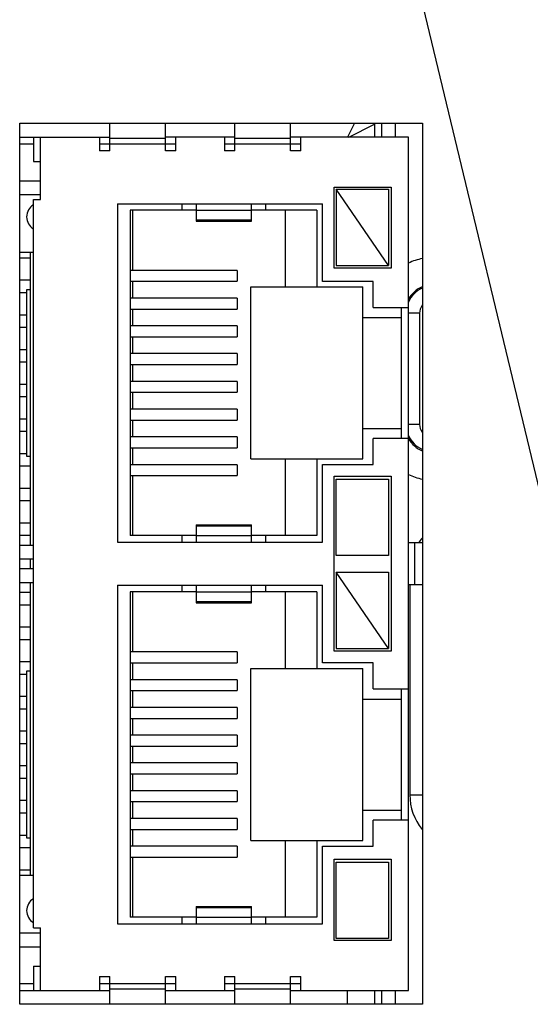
# Model space of a CAD drawing. Header units: inches. Extents: x 0 to 34, y 0 to 22.
# Tile 97 of 106: x 14.607 to 15.342, y 18.042 to 19.461. Entities that reach past the tile are written whole.
import ezdxf

# ---------------------------------------------------------------- set-up
doc = ezdxf.new("R2010")
doc.units = ezdxf.units.IN
doc.header["$LTSCALE"] = 1.87
doc.header["$MEASUREMENT"] = 0
doc.layers.get('0').update_dxf_attribs({"linetype": 'CONTINUOUS'})
doc.layers.add('DETAIL', color=7, linetype='CONTINUOUS')
doc.styles.get("Standard").update_dxf_attribs({"font": 'txt', "width": 0.8})
doc.dimstyles.get("Standard").update_dxf_attribs({"dimtxt": 0.125, "dimasz": 0.18, "dimexe": 0.125, "dimexo": 0.0625, "dimgap": 0.09, "dimtad": 0, "dimtih": 1, "dimtoh": 1, "dimzin": 4, "dimdsep": 46, "dimtxsty": 'STANDARD', "dimblk": '_FILLED', "dimblk1": '_FILLED', "dimblk2": '_FILLED', "dimcen": 0.09, "dimadec": 0, "dimazin": 0, "dimtol": 1, "dimtp": 0.02, "dimtm": 0.02, "dimtfac": 1, "dimtofl": 0, "dimtmove": 0, "dimatfit": 3, "dimldrblk": '_FILLED', "dimfxl": 1, "dimtolj": 1, "dimtzin": 4, "dimarcsym": 0})

# ---------------------------------------------------------------- blocks, each defined once
blk = doc.blocks.new('_FILLED')
at = {"color": 0, "linetype": 'BYBLOCK'}
blk.add_solid([(0, 0), (-1, 0.1736), (-1, -0.1736)], dxfattribs=at)

msp = doc.modelspace()

# ---------------------------------------------------------------- linework, layer by layer
at = {"color": 3, "linetype": 'CONTINUOUS'}
for p, q in [((14.6068, 18.0419), (14.6068, 19.3119)), ((14.6068, 19.3119), (15.1868, 19.3119)), ((15.1868, 19.3119), (15.1868, 18.0419)), ((15.1868, 18.0419), (14.6068, 18.0419))]:
    msp.add_line(p, q, dxfattribs=at)
at = {"color": 7, "linetype": 'CONTINUOUS'}
for p, q in [((14.7368, 19.2719), (14.7368, 19.3119)), ((14.8168, 19.2719), (14.8168, 19.3119)), ((14.9168, 19.2719), (14.9168, 19.3119)), ((14.9968, 19.2719), (14.9968, 19.3119)), ((15.089, 19.3119), (15.079, 19.2919)), ((15.0809, 19.2919), (15.1177, 19.3103)), ((15.1193, 19.3119), (15.1177, 19.3103)), ((15.1177, 19.3103), (15.1177, 19.2919)), ((15.1277, 19.3119), (15.1277, 19.2919)), ((15.1474, 19.3119), (15.1474, 19.2919)), ((14.6068, 19.2919), (14.7368, 19.2919)), ((14.6268, 19.2919), (14.6268, 19.2569)), ((14.6368, 19.2019), (14.6368, 19.2919)), ((14.7218, 19.2919), (14.7218, 19.2719)), ((14.8168, 19.2899), (14.7368, 19.2899)), ((14.9168, 19.2919), (14.8168, 19.2919)), ((14.8318, 19.2719), (14.8318, 19.2919)), ((14.9018, 19.2919), (14.9018, 19.2719)), ((14.9968, 19.2899), (14.9168, 19.2899)), ((15.1668, 19.2919), (14.9968, 19.2919)), ((15.0118, 19.2719), (15.0118, 19.2919)), ((15.1668, 18.0619), (15.1668, 19.2919)), ((14.6268, 19.2819), (14.6068, 19.2819)), ((14.8318, 19.2819), (14.7218, 19.2819)), ((15.0118, 19.2819), (14.9018, 19.2819)), ((14.7368, 19.2719), (14.7218, 19.2719)), ((14.8318, 19.2719), (14.8168, 19.2719)), ((14.9168, 19.2719), (14.9018, 19.2719)), ((15.0118, 19.2719), (14.9968, 19.2719)), ((14.6268, 19.2569), (14.6368, 19.2569)), ((14.6068, 19.2289), (14.6368, 19.2289)), ((15.0598, 19.1029), (15.0598, 19.2199)), ((15.0598, 19.2199), (15.1418, 19.2199)), ((15.0628, 19.2169), (15.0628, 19.1069)), ((15.1378, 19.1069), (15.0628, 19.2169)), ((15.0628, 19.2169), (15.1378, 19.2169)), ((15.1378, 19.2169), (15.1378, 19.1069)), ((15.1418, 19.2199), (15.1418, 19.1029)), ((14.6068, 19.2089), (14.6368, 19.2089)), ((14.6268, 18.1519), (14.6268, 19.2019)), ((14.6268, 19.2019), (14.6368, 19.2019)), ((14.7478, 19.1959), (14.7478, 18.7079)), ((14.7478, 19.1959), (15.0428, 19.1959)), ((14.8408, 19.1864), (14.8408, 19.1959)), ((14.8608, 19.1959), (14.8608, 19.1706)), ((14.9408, 19.1706), (14.9408, 19.1959)), ((14.9608, 19.1959), (14.9608, 19.1864)), ((15.0428, 19.0839), (15.0428, 19.1959)), ((14.7658, 19.1864), (14.7658, 18.7174)), ((14.8608, 19.1864), (14.7658, 19.1864)), ((14.7698, 19.0997), (14.7698, 19.1864)), ((14.9408, 19.1861), (14.8608, 19.1861)), ((15.0348, 19.1864), (14.9408, 19.1864)), ((14.9898, 19.0759), (14.9898, 19.1864)), ((15.0348, 19.1864), (15.0348, 19.0759)), ((14.8608, 19.1726), (14.9408, 19.1726)), ((14.8608, 19.1706), (14.9408, 19.1706)), ((14.6268, 19.1257), (14.6068, 19.1257)), ((14.6068, 19.1179), (14.6218, 19.1179)), ((14.6218, 19.1257), (14.6218, 18.7039)), ((15.1418, 19.1029), (15.0598, 19.1029)), ((15.0628, 19.1069), (15.1378, 19.1069)), ((14.9201, 19.0997), (14.7658, 19.0997)), ((14.9201, 19.0997), (14.9201, 19.084)), ((14.6068, 19.0859), (14.6218, 19.0859)), ((14.7658, 19.084), (14.9201, 19.084)), ((14.7698, 19.0597), (14.7698, 19.084)), ((14.9398, 18.8279), (14.9398, 19.0759)), ((14.9398, 19.0759), (15.1008, 19.0759)), ((15.1158, 19.0839), (15.0428, 19.0839)), ((15.1008, 18.8279), (15.1008, 19.0759)), ((15.1158, 19.0464), (15.1158, 19.0839)), ((14.6068, 19.0679), (14.6168, 19.0679)), ((14.6168, 19.0719), (14.6168, 18.8319)), ((14.6218, 19.0719), (14.6168, 19.0719)), ((14.9201, 19.0597), (14.7658, 19.0597)), ((14.9201, 19.0597), (14.9201, 19.044)), ((15.1158, 19.0464), (15.1668, 19.0464)), ((15.1568, 18.8574), (15.1568, 19.0464)), ((14.6068, 19.0359), (14.6168, 19.0359)), ((14.7658, 19.044), (14.9201, 19.044)), ((14.7698, 19.0197), (14.7698, 19.044)), ((15.1008, 19.0319), (15.1568, 19.0319)), ((15.1828, 19.038), (15.1668, 19.038)), ((15.1828, 19.038), (15.1828, 18.8778)), ((14.6068, 19.0179), (14.6168, 19.0179)), ((14.9201, 19.0197), (14.7658, 19.0197)), ((14.9201, 19.0197), (14.9201, 19.004)), ((14.7658, 19.004), (14.9201, 19.004)), ((14.7698, 18.9797), (14.7698, 19.004)), ((14.6068, 18.9859), (14.6168, 18.9859)), ((14.9201, 18.9797), (14.7658, 18.9797)), ((14.9201, 18.9797), (14.9201, 18.964)), ((14.6068, 18.9679), (14.6168, 18.9679)), ((14.7658, 18.964), (14.9201, 18.964)), ((14.7698, 18.9397), (14.7698, 18.964)), ((14.6068, 18.9359), (14.6168, 18.9359)), ((14.9201, 18.9397), (14.7658, 18.9397)), ((14.9201, 18.9397), (14.9201, 18.924)), ((14.6068, 18.9179), (14.6168, 18.9179)), ((14.7658, 18.924), (14.9201, 18.924)), ((14.7698, 18.8997), (14.7698, 18.924)), ((14.9201, 18.8997), (14.7658, 18.8997)), ((14.9201, 18.8997), (14.9201, 18.884)), ((14.6068, 18.8859), (14.6168, 18.8859)), ((14.7658, 18.884), (14.9201, 18.884)), ((14.7698, 18.8597), (14.7698, 18.884)), ((15.1828, 18.8778), (15.1668, 18.8778)), ((14.6068, 18.8679), (14.6168, 18.8679)), ((15.1008, 18.8719), (15.1568, 18.8719)), ((14.9201, 18.8597), (14.7658, 18.8597)), ((14.9201, 18.8597), (14.9201, 18.844)), ((15.1158, 18.8199), (15.1158, 18.8574)), ((15.1668, 18.8574), (15.1158, 18.8574)), ((14.6068, 18.8359), (14.6168, 18.8359)), ((14.7658, 18.844), (14.9201, 18.844)), ((14.7698, 18.8197), (14.7698, 18.844)), ((14.6168, 18.8319), (14.6218, 18.8319)), ((14.9201, 18.8197), (14.7658, 18.8197)), ((14.9201, 18.8197), (14.9201, 18.804)), ((14.9398, 18.8279), (15.1008, 18.8279)), ((14.9898, 18.7174), (14.9898, 18.8279)), ((15.0348, 18.8279), (15.0348, 18.7174)), ((15.0428, 18.7079), (15.0428, 18.8199)), ((15.0428, 18.8199), (15.1158, 18.8199)), ((14.6068, 18.8179), (14.6218, 18.8179)), ((14.7658, 18.804), (14.9201, 18.804)), ((14.7698, 18.7174), (14.7698, 18.804)), ((15.0598, 18.5509), (15.0598, 18.8029)), ((15.0598, 18.8029), (15.1418, 18.8029)), ((15.0628, 18.6889), (15.0628, 18.7989)), ((15.0628, 18.7989), (15.1378, 18.7989)), ((15.1378, 18.7989), (15.1378, 18.6889)), ((15.1418, 18.8029), (15.1418, 18.5509)), ((14.6068, 18.7859), (14.6218, 18.7859)), ((14.6068, 18.7679), (14.6218, 18.7679)), ((14.6068, 18.7359), (14.6218, 18.7359)), ((14.8608, 18.7331), (14.8608, 18.7079)), ((14.8608, 18.7331), (14.9408, 18.7331)), ((14.9408, 18.7311), (14.8608, 18.7311)), ((14.9408, 18.7079), (14.9408, 18.7331)), ((14.6068, 18.7179), (14.6218, 18.7179)), ((14.7478, 18.7079), (15.0428, 18.7079)), ((14.8608, 18.7174), (14.7658, 18.7174)), ((14.8408, 18.7079), (14.8408, 18.7174)), ((14.8608, 18.7177), (14.9408, 18.7177)), ((15.0348, 18.7174), (14.9408, 18.7174)), ((14.9608, 18.7174), (14.9608, 18.7079)), ((15.1868, 18.7069), (15.1668, 18.7069)), ((15.1756, 18.7069), (15.1756, 18.6469)), ((14.6068, 18.7039), (14.6268, 18.7039)), ((14.6068, 18.6839), (14.6268, 18.6839)), ((14.6218, 18.6839), (14.6218, 18.6699)), ((15.1378, 18.6889), (15.0628, 18.6889)), ((14.6068, 18.6699), (14.6268, 18.6699)), ((15.0628, 18.6649), (15.0628, 18.5549)), ((15.1378, 18.5549), (15.0628, 18.6649)), ((15.0628, 18.6649), (15.1378, 18.6649)), ((15.1378, 18.6649), (15.1378, 18.5549)), ((14.6068, 18.6499), (14.6268, 18.6499)), ((14.6218, 18.6499), (14.6218, 18.2281)), ((14.6068, 18.6359), (14.6218, 18.6359)), ((14.7478, 18.6459), (14.7478, 18.1579)), ((14.7478, 18.6459), (15.0428, 18.6459)), ((14.7658, 18.6364), (14.7658, 18.1674)), ((14.8608, 18.6364), (14.7658, 18.6364)), ((14.7698, 18.5497), (14.7698, 18.6364)), ((14.8408, 18.6364), (14.8408, 18.6459)), ((14.8608, 18.6459), (14.8608, 18.6206)), ((14.9408, 18.6361), (14.8608, 18.6361)), ((14.9408, 18.6206), (14.9408, 18.6459)), ((15.0348, 18.6364), (14.9408, 18.6364)), ((14.9608, 18.6459), (14.9608, 18.6364)), ((14.9898, 18.5259), (14.9898, 18.6364)), ((15.0348, 18.6364), (15.0348, 18.5259)), ((15.0428, 18.5339), (15.0428, 18.6459)), ((15.1668, 18.6469), (15.1868, 18.6469)), ((15.1687, 18.6469), (15.1687, 18.3437)), ((14.8608, 18.6226), (14.9408, 18.6226)), ((14.8608, 18.6206), (14.9408, 18.6206)), ((14.6068, 18.6179), (14.6218, 18.6179)), ((14.6068, 18.5859), (14.6218, 18.5859)), ((14.6068, 18.5679), (14.6218, 18.5679)), ((14.9201, 18.5497), (14.7658, 18.5497)), ((14.9201, 18.5497), (14.9201, 18.534)), ((15.1418, 18.5509), (15.0598, 18.5509)), ((15.0628, 18.5549), (15.1378, 18.5549)), ((14.6068, 18.5359), (14.6218, 18.5359)), ((14.6168, 18.5219), (14.6168, 18.2819)), ((14.6218, 18.5219), (14.6168, 18.5219)), ((14.7658, 18.534), (14.9201, 18.534)), ((14.7698, 18.5097), (14.7698, 18.534)), ((14.9398, 18.2779), (14.9398, 18.5259)), ((14.9398, 18.5259), (15.1008, 18.5259)), ((15.1158, 18.5339), (15.0428, 18.5339)), ((15.1008, 18.2779), (15.1008, 18.5259)), ((15.1158, 18.4964), (15.1158, 18.5339)), ((14.6068, 18.5179), (14.6168, 18.5179)), ((14.9201, 18.5097), (14.7658, 18.5097)), ((14.9201, 18.5097), (14.9201, 18.494)), ((14.7658, 18.494), (14.9201, 18.494)), ((14.7698, 18.4697), (14.7698, 18.494)), ((15.1158, 18.4964), (15.1668, 18.4964)), ((15.1568, 18.3074), (15.1568, 18.4964)), ((14.6068, 18.4859), (14.6168, 18.4859)), ((15.1008, 18.4819), (15.1568, 18.4819)), ((14.6068, 18.4679), (14.6168, 18.4679)), ((14.9201, 18.4697), (14.7658, 18.4697)), ((14.9201, 18.4697), (14.9201, 18.454)), ((14.7658, 18.454), (14.9201, 18.454)), ((14.7698, 18.4297), (14.7698, 18.454)), ((14.6068, 18.4359), (14.6168, 18.4359)), ((14.9201, 18.4297), (14.7658, 18.4297)), ((14.9201, 18.4297), (14.9201, 18.414)), ((14.6068, 18.4179), (14.6168, 18.4179)), ((14.7658, 18.414), (14.9201, 18.414)), ((14.7698, 18.3897), (14.7698, 18.414)), ((14.6068, 18.3859), (14.6168, 18.3859)), ((14.9201, 18.3897), (14.7658, 18.3897)), ((14.9201, 18.3897), (14.9201, 18.374)), ((14.6068, 18.3679), (14.6168, 18.3679)), ((14.7658, 18.374), (14.9201, 18.374)), ((14.7698, 18.3497), (14.7698, 18.374)), ((14.9201, 18.3497), (14.7658, 18.3497)), ((14.9201, 18.3497), (14.9201, 18.334)), ((15.1687, 18.3437), (15.1868, 18.3437)), ((14.6068, 18.3359), (14.6168, 18.3359)), ((14.7658, 18.334), (14.9201, 18.334)), ((14.7698, 18.3097), (14.7698, 18.334)), ((15.1008, 18.3219), (15.1568, 18.3219)), ((14.6068, 18.3179), (14.6168, 18.3179)), ((14.9201, 18.3097), (14.7658, 18.3097)), ((14.9201, 18.3097), (14.9201, 18.294)), ((14.7658, 18.294), (14.9201, 18.294)), ((14.7698, 18.2697), (14.7698, 18.294)), ((15.1158, 18.2699), (15.1158, 18.3074)), ((15.1668, 18.3074), (15.1158, 18.3074)), ((14.6068, 18.2859), (14.6168, 18.2859)), ((14.6168, 18.2819), (14.6218, 18.2819)), ((14.6068, 18.2679), (14.6218, 18.2679)), ((14.9201, 18.2697), (14.7658, 18.2697)), ((14.9201, 18.2697), (14.9201, 18.254)), ((14.9398, 18.2779), (15.1008, 18.2779)), ((14.9898, 18.1674), (14.9898, 18.2779)), ((15.0348, 18.2779), (15.0348, 18.1674)), ((15.0428, 18.1579), (15.0428, 18.2699)), ((15.0428, 18.2699), (15.1158, 18.2699)), ((14.7658, 18.254), (14.9201, 18.254)), ((14.7698, 18.1674), (14.7698, 18.254)), ((15.0598, 18.1339), (15.0598, 18.2509)), ((15.0598, 18.2509), (15.1418, 18.2509)), ((15.1418, 18.2509), (15.1418, 18.1339)), ((15.0628, 18.1369), (15.0628, 18.2469)), ((15.0628, 18.2469), (15.1378, 18.2469)), ((15.1378, 18.2469), (15.1378, 18.1369)), ((14.6068, 18.2359), (14.6218, 18.2359)), ((14.6068, 18.2281), (14.6268, 18.2281)), ((14.8608, 18.1831), (14.8608, 18.1579)), ((14.8608, 18.1831), (14.9408, 18.1831)), ((14.9408, 18.1811), (14.8608, 18.1811)), ((14.9408, 18.1579), (14.9408, 18.1831)), ((14.8608, 18.1674), (14.7658, 18.1674)), ((14.8408, 18.1579), (14.8408, 18.1674)), ((14.8608, 18.1677), (14.9408, 18.1677)), ((15.0348, 18.1674), (14.9408, 18.1674)), ((14.9608, 18.1674), (14.9608, 18.1579)), ((14.6268, 18.1519), (14.6368, 18.1519)), ((14.6368, 18.0619), (14.6368, 18.1519)), ((14.7478, 18.1579), (15.0428, 18.1579)), ((14.6068, 18.1449), (14.6368, 18.1449)), ((14.6068, 18.1249), (14.6368, 18.1249)), ((15.1418, 18.1339), (15.0598, 18.1339)), ((15.1378, 18.1369), (15.0628, 18.1369)), ((14.6268, 18.0969), (14.6268, 18.0619)), ((14.6268, 18.0969), (14.6368, 18.0969)), ((14.7218, 18.0819), (14.7218, 18.0619)), ((14.7218, 18.0819), (14.7368, 18.0819)), ((14.7368, 18.0419), (14.7368, 18.0819)), ((14.8168, 18.0419), (14.8168, 18.0819)), ((14.8168, 18.0819), (14.8318, 18.0819)), ((14.8318, 18.0619), (14.8318, 18.0819)), ((14.9018, 18.0819), (14.9018, 18.0619)), ((14.9018, 18.0819), (14.9168, 18.0819)), ((14.9168, 18.0419), (14.9168, 18.0819)), ((14.9968, 18.0419), (14.9968, 18.0819)), ((14.9968, 18.0819), (15.0118, 18.0819)), ((15.0118, 18.0619), (15.0118, 18.0819)), ((14.6068, 18.0719), (14.6268, 18.0719)), ((14.7218, 18.0719), (14.8318, 18.0719)), ((14.9018, 18.0719), (15.0118, 18.0719)), ((14.6068, 18.0619), (14.7368, 18.0619)), ((14.8168, 18.0639), (14.7368, 18.0639)), ((14.8168, 18.0619), (14.9168, 18.0619)), ((14.9968, 18.0639), (14.9168, 18.0639)), ((14.9968, 18.0619), (15.1668, 18.0619)), ((15.0784, 18.0619), (15.0784, 18.0419)), ((15.1177, 18.0619), (15.1177, 18.0419)), ((15.1277, 18.0619), (15.1277, 18.0419)), ((15.1474, 18.0619), (15.1474, 18.0419))]:
    msp.add_line(p, q, dxfattribs=at)
for centre, radius, start, end in [((15.0983, 19.3103), 0.0195, 0.0279, 4.7501), ((14.6368, 19.1769), 0.02, 120.3947, 239.6176), ((15.2012, 19.0391), 0.079, 100.4894, 115.9113), ((15.2025, 19.038), 0.0394, 113.6352, 155.8288), ((15.2025, 18.8778), 0.0394, 204.1722, 246.3651), ((15.2012, 18.8766), 0.079, 244.0652, 259.4493), ((15.2476, 18.664), 0.079, 140.8823, 146.9061), ((15.2474, 18.3437), 0.0787, 180.0056, 219.1249), ((14.6368, 18.1769), 0.02, 120.3947, 239.6176)]:
    msp.add_arc(centre, radius, start, end, dxfattribs=at)
for points in [[(15.1867, 19.076), (15.1785, 19.0728), (15.1711, 19.0663), (15.1667, 19.0586)], [(15.1865, 19.0494), (15.1842, 19.0461), (15.1828, 19.042), (15.1828, 19.038)], [(15.1828, 18.8778), (15.1828, 18.8738), (15.1842, 18.8696), (15.1865, 18.8664)], [(15.1669, 18.8569), (15.1712, 18.8493), (15.1786, 18.8429), (15.1867, 18.8397)]]:
    msp.add_open_spline(points, degree=3, dxfattribs=at)

# ---------------------------------------------------------------- leaders
at = {"layer": 'DETAIL', "color": 2, "linetype": 'CONTINUOUS'}
msp.add_leader([(15.504, 18.1632), (14.9495, 20.4764), (14.7695, 20.4764)], dimstyle='STANDARD', override={"dimtad": 0}, dxfattribs=at)

doc.saveas('drawing.dxf')
